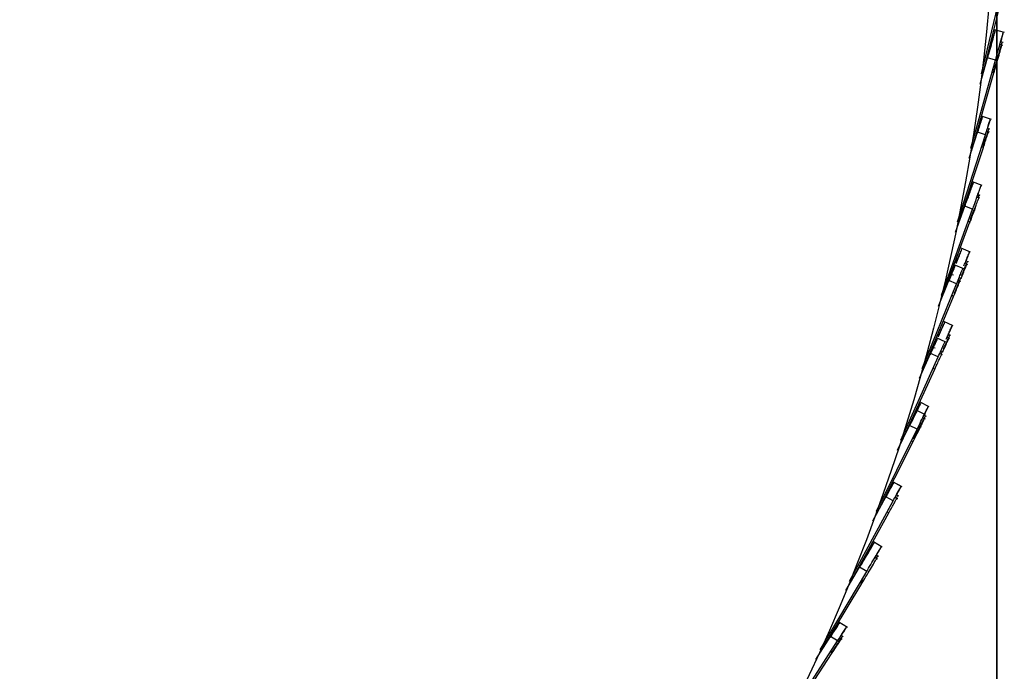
# Model space of a CAD drawing. Header units: millimetres. Extents: x 5 to 415, y 5 to 292.
# Tile 9 of 79: x 78.94 to 90.85, y 46.7 to 54.59. Entities that reach past the tile are written whole.
import ezdxf

# ---------------------------------------------------------------- set-up
doc = ezdxf.new("R2010")
doc.units = ezdxf.units.MM
doc.layers.add('CONTORNI', color=7, linetype='Continuous', lineweight=35)
doc.styles.add('SLDTEXTSTYLE0', font='TXT', dxfattribs={"width": 0.75})
doc.dimstyles.new('SLDDIMSTYLE0', dxfattribs={"dimtxt": 2.645833, "dimasz": 2, "dimexe": 0, "dimexo": 0.0625, "dimgap": 0.661458, "dimtad": 1, "dimdec": 1, "dimlfac": 10, "dimrnd": 1e-09, "dimzin": 12, "dimdsep": 46, "dimtxsty": 'SLDTEXTSTYLE0', "dimsah": 1, "dimcen": 0.09, "dimadec": 0, "dimazin": 3, "dimtfac": 1, "dimtdec": 1, "dimtofl": 0, "dimtmove": 0, "dimatfit": 3, "dimfxl": 0, "dimfrac": 2, "dimtolj": 1, "dimtzin": 12, "dimarcsym": 0})

# ---------------------------------------------------------------- blocks, each defined once
blk = doc.blocks.new('_D_4')
at = {"layer": 'CONTORNI', "color": 7}
for p, q in [((42.163, 55.928), (42.163, 20.577)), ((90.763, 55.928), (90.763, 20.577)), ((42.163, 21.577), (90.763, 21.577))]:
    blk.add_line(p, q, dxfattribs=at)
for points in [[(42.163, 21.577), (44.163, 21.327), (44.163, 21.827)], [(90.763, 21.577), (88.763, 21.827), (88.763, 21.327)]]:
    blk.add_solid(points, dxfattribs=at)
at = {"layer": 'CONTORNI', "color": 7, "char_height": 2.6458, "attachment_point": 1, "style": 'SLDTEXTSTYLE0'}
for s, insert in [('%%c', (61.864, 24.988)), ('486', (65.858, 24.988))]:
    blk.add_mtext(s, dxfattribs=dict(at, insert=insert))

msp = doc.modelspace()

# ---------------------------------------------------------------- linework, layer by layer
at = {"color": 7, "linetype": 'Continuous', "lineweight": 25}
for p, q in [((90.578, 53.935), (90.836, 55.009)), ((90.586, 53.897), (90.822, 54.853)), ((90.586, 53.897), (90.822, 54.853)), ((90.854, 54.435), (90.733, 54.469)), ((90.837, 54.278), (90.8, 54.289)), ((90.837, 54.278), (90.8, 54.289)), ((90.84, 54.313), (90.809, 54.322)), ((90.562, 53.81), (90.651, 54.128)), ((90.747, 54.101), (90.651, 54.128)), ((90.449, 53.036), (90.747, 54.101)), ((90.456, 52.998), (90.728, 53.945)), ((90.456, 52.998), (90.728, 53.945)), ((90.728, 53.945), (90.705, 53.951)), ((90.728, 53.945), (90.705, 53.951)), ((90.732, 53.98), (90.715, 53.985)), ((90.722, 53.946), (90.732, 53.98)), ((90.698, 53.383), (90.579, 53.421)), ((90.679, 53.263), (90.649, 53.272)), ((90.287, 52.144), (90.625, 53.196)), ((90.428, 52.912), (90.529, 53.227)), ((90.625, 53.196), (90.529, 53.227)), ((90.674, 53.228), (90.638, 53.239)), ((90.674, 53.228), (90.638, 53.239)), ((90.293, 52.105), (90.6, 53.041)), ((90.293, 52.105), (90.6, 53.041)), ((90.6, 53.041), (90.577, 53.048)), ((90.6, 53.041), (90.577, 53.048)), ((90.605, 53.076), (90.588, 53.081)), ((90.594, 53.043), (90.605, 53.076)), ((90.586, 52.583), (90.468, 52.626)), ((90.421, 52.453), (90.424, 52.462)), ((90.423, 52.463), (90.427, 52.475)), ((90.425, 52.469), (90.438, 52.506)), ((90.429, 52.482), (90.425, 52.47)), ((90.557, 52.428), (90.521, 52.441)), ((90.557, 52.428), (90.521, 52.441)), ((90.563, 52.463), (90.533, 52.474)), ((90.262, 52.02), (90.374, 52.331)), ((90.468, 52.297), (90.374, 52.331)), ((90.092, 51.257), (90.468, 52.297)), ((90.444, 52.177), (90.484, 52.284)), ((90.078, 51.17), (90.438, 52.142)), ((90.078, 51.17), (90.438, 52.142)), ((90.438, 52.142), (90.416, 52.151)), ((90.438, 52.142), (90.416, 52.151)), ((90.445, 51.776), (90.33, 51.823)), ((90.364, 51.575), (90.248, 51.622)), ((90.411, 51.622), (90.375, 51.637)), ((90.419, 51.657), (90.388, 51.669)), ((90.238, 51.496), (90.22, 51.503)), ((89.861, 50.369), (90.277, 51.394)), ((90.059, 51.124), (90.184, 51.432)), ((90.277, 51.394), (90.184, 51.432)), ((90.328, 51.421), (90.294, 51.436)), ((90.336, 51.456), (90.307, 51.468)), ((90.24, 51.241), (90.218, 51.25)), ((89.865, 50.334), (90.24, 51.241)), ((90.236, 50.884), (90.122, 50.936)), ((90.205, 50.766), (90.175, 50.779)), ((90.147, 50.686), (90.033, 50.738)), ((90.196, 50.732), (90.161, 50.748)), ((89.827, 50.249), (89.962, 50.55)), ((90.053, 50.509), (89.962, 50.55)), ((90.018, 50.613), (90.001, 50.62)), ((90.106, 50.534), (90.072, 50.55)), ((90.115, 50.568), (90.086, 50.581)), ((89.6, 49.501), (90.053, 50.509)), ((89.601, 49.462), (90.011, 50.358)), ((90.011, 50.358), (89.99, 50.367)), ((89.946, 49.904), (89.834, 49.96)), ((89.898, 49.808), (89.786, 49.863)), ((89.862, 49.691), (89.833, 49.705)), ((89.9, 49.754), (89.866, 49.771)), ((89.91, 49.787), (89.881, 49.802)), ((89.306, 48.642), (89.797, 49.633)), ((89.561, 49.381), (89.708, 49.677)), ((89.797, 49.633), (89.708, 49.677)), ((89.851, 49.657), (89.818, 49.674)), ((89.306, 48.603), (89.749, 49.483)), ((89.749, 49.483), (89.728, 49.493)), ((89.615, 48.936), (89.505, 48.996)), ((89.616, 48.937), (89.506, 48.997)), ((89.42, 48.812), (89.458, 48.882)), ((88.981, 47.795), (89.509, 48.767)), ((89.263, 48.524), (89.421, 48.814)), ((89.509, 48.767), (89.421, 48.814)), ((89.563, 48.788), (89.53, 48.806)), ((89.563, 48.789), (89.531, 48.807)), ((89.575, 48.822), (89.547, 48.837)), ((89.574, 48.821), (89.547, 48.836)), ((89.455, 48.619), (89.435, 48.63)), ((88.979, 47.756), (89.455, 48.619)), ((89.377, 48.207), (89.27, 48.271)), ((89.32, 48.06), (89.287, 48.08)), ((89.333, 48.093), (89.305, 48.109)), ((88.625, 46.961), (89.188, 47.912)), ((88.934, 47.679), (89.102, 47.963)), ((89.188, 47.912), (89.102, 47.963)), ((89.124, 47.769), (89.142, 47.799)), ((89.142, 47.799), (89.127, 47.808)), ((88.621, 46.922), (89.129, 47.766)), ((89.129, 47.766), (89.109, 47.778)), ((88.955, 47.231), (88.85, 47.299)), ((88.573, 46.846), (88.751, 47.124)), ((88.836, 47.07), (88.751, 47.124)), ((88.891, 47.087), (88.86, 47.108)), ((88.905, 47.12), (88.879, 47.137)), ((88.237, 46.14), (88.836, 47.07)), ((88.766, 46.929), (88.785, 46.958)), ((88.232, 46.101), (88.771, 46.926)), ((88.771, 46.926), (88.751, 46.939))]:
    msp.add_line(p, q, dxfattribs=at)
msp.add_circle((66.463, 56.928), 24.3, dxfattribs=at)
for points, knots in [([(90.651, 54.128), (90.652, 54.13), (90.656, 54.145), (90.677, 54.221), (90.705, 54.323), (90.73, 54.409), (90.744, 54.46), (90.744, 54.46), (90.744, 54.46)], [0, 0, 0, 0, 0.048158, 0.268748, 0.489406, 0.709976, 0.883136, 1, 1, 1, 1]), ([(90.651, 54.128), (90.652, 54.13), (90.656, 54.144), (90.677, 54.219), (90.705, 54.321), (90.729, 54.407), (90.744, 54.458), (90.744, 54.458), (90.744, 54.458)], [0, 0, 0, 0, 0.037423, 0.260501, 0.483647, 0.706705, 0.881818, 1, 1, 1, 1]), ([(90.651, 54.128), (90.651, 54.13), (90.655, 54.144), (90.676, 54.219), (90.705, 54.321), (90.729, 54.407), (90.743, 54.458), (90.743, 54.458), (90.743, 54.458)], [0, 0, 0, 0, 0.036891, 0.260092, 0.483362, 0.706543, 0.881752, 1, 1, 1, 1]), ([(90.653, 54.127), (90.66, 54.153), (90.674, 54.205), (90.705, 54.312), (90.728, 54.397), (90.743, 54.448), (90.743, 54.448), (90.743, 54.448)], [0, 0, 0, 0, 0.2263727, 0.459817, 0.693169, 0.8763636, 1, 1, 1, 1]), ([(90.653, 54.127), (90.66, 54.153), (90.674, 54.205), (90.705, 54.312), (90.728, 54.397), (90.743, 54.448), (90.743, 54.448), (90.743, 54.448)], [0, 0, 0, 0, 0.2263727, 0.459817, 0.693169, 0.8763636, 1, 1, 1, 1]), ([(90.747, 54.101), (90.748, 54.103), (90.752, 54.118), (90.773, 54.194), (90.802, 54.296), (90.826, 54.382), (90.84, 54.433), (90.84, 54.433), (90.84, 54.433)], [0, 0, 0, 0, 0.048158, 0.268748, 0.489406, 0.709976, 0.883136, 1, 1, 1, 1]), ([(90.809, 54.322), (90.815, 54.343), (90.828, 54.388), (90.84, 54.431), (90.84, 54.431), (90.84, 54.431)], [0, 0, 0, 0, 0.335924, 0.732413, 1, 1, 1, 1]), ([(90.809, 54.322), (90.815, 54.343), (90.828, 54.388), (90.84, 54.431), (90.84, 54.431), (90.84, 54.431)], [0, 0, 0, 0, 0.335554, 0.732264, 1, 1, 1, 1]), ([(90.811, 54.322), (90.816, 54.339), (90.828, 54.381), (90.839, 54.421), (90.839, 54.421), (90.839, 54.421)], [0, 0, 0, 0, 0.299149, 0.717595, 1, 1, 1, 1]), ([(90.811, 54.322), (90.816, 54.339), (90.828, 54.381), (90.839, 54.421), (90.839, 54.421), (90.839, 54.421)], [0, 0, 0, 0, 0.299149, 0.717595, 1, 1, 1, 1]), ([(90.728, 53.945), (90.729, 53.947), (90.733, 53.962), (90.754, 54.038), (90.784, 54.139), (90.808, 54.226), (90.823, 54.276), (90.823, 54.277), (90.823, 54.277)], [0, 0, 0, 0, 0.048158, 0.268748, 0.489406, 0.709976, 0.883136, 1, 1, 1, 1]), ([(90.728, 53.945), (90.729, 53.947), (90.733, 53.962), (90.754, 54.038), (90.784, 54.139), (90.808, 54.226), (90.823, 54.276), (90.823, 54.277), (90.823, 54.277)], [0, 0, 0, 0, 0.048158, 0.268748, 0.489406, 0.709976, 0.883136, 1, 1, 1, 1]), ([(90.732, 53.98), (90.733, 53.983), (90.737, 53.997), (90.758, 54.073), (90.787, 54.175), (90.812, 54.261), (90.827, 54.312), (90.827, 54.312), (90.827, 54.312)], [0, 0, 0, 0, 0.048158, 0.268748, 0.489406, 0.709976, 0.883136, 1, 1, 1, 1]), ([(90.528, 53.215), (90.544, 53.266), (90.577, 53.369), (90.59, 53.409), (90.588, 53.402), (90.587, 53.401)], [0, 0, 0, 0, 0.443594, 0.88675, 1, 1, 1, 1]), ([(90.528, 53.215), (90.544, 53.266), (90.577, 53.369), (90.59, 53.409), (90.588, 53.402), (90.587, 53.401)], [0, 0, 0, 0, 0.443594, 0.88675, 1, 1, 1, 1]), ([(90.529, 53.227), (90.546, 53.278), (90.579, 53.381), (90.592, 53.421), (90.589, 53.414), (90.589, 53.412)], [0, 0, 0, 0, 0.443594, 0.88675, 1, 1, 1, 1]), ([(90.529, 53.225), (90.546, 53.276), (90.579, 53.379), (90.592, 53.419), (90.589, 53.412), (90.589, 53.41)], [0, 0, 0, 0, 0.443594, 0.88675, 1, 1, 1, 1]), ([(90.529, 53.224), (90.545, 53.276), (90.578, 53.379), (90.591, 53.419), (90.589, 53.412), (90.588, 53.41)], [0, 0, 0, 0, 0.443594, 0.88675, 1, 1, 1, 1]), ([(90.625, 53.196), (90.641, 53.248), (90.674, 53.351), (90.687, 53.391), (90.685, 53.383), (90.684, 53.382)], [0, 0, 0, 0, 0.443594, 0.88675, 1, 1, 1, 1]), ([(90.649, 53.272), (90.656, 53.294), (90.679, 53.364), (90.686, 53.388), (90.684, 53.381), (90.684, 53.38)], [0, 0, 0, 0, 0.255649, 0.848495, 1, 1, 1, 1]), ([(90.649, 53.272), (90.656, 53.294), (90.679, 53.364), (90.687, 53.388), (90.684, 53.381), (90.684, 53.38)], [0, 0, 0, 0, 0.255978, 0.848562, 1, 1, 1, 1]), ([(90.651, 53.272), (90.657, 53.29), (90.678, 53.357), (90.685, 53.378), (90.683, 53.371), (90.682, 53.37)], [0, 0, 0, 0, 0.22529, 0.842316, 1, 1, 1, 1]), ([(90.651, 53.272), (90.657, 53.29), (90.678, 53.357), (90.685, 53.378), (90.683, 53.371), (90.682, 53.37)], [0, 0, 0, 0, 0.22529, 0.842316, 1, 1, 1, 1]), ([(90.6, 53.041), (90.616, 53.092), (90.65, 53.195), (90.663, 53.235), (90.661, 53.228), (90.66, 53.226)], [0, 0, 0, 0, 0.443594, 0.88675, 1, 1, 1, 1]), ([(90.6, 53.041), (90.616, 53.092), (90.65, 53.195), (90.663, 53.235), (90.661, 53.228), (90.66, 53.226)], [0, 0, 0, 0, 0.443594, 0.88675, 1, 1, 1, 1]), ([(90.605, 53.076), (90.622, 53.127), (90.655, 53.23), (90.668, 53.27), (90.666, 53.263), (90.665, 53.261)], [0, 0, 0, 0, 0.443594, 0.88675, 1, 1, 1, 1]), ([(90.374, 52.329), (90.377, 52.336), (90.383, 52.353), (90.41, 52.428), (90.442, 52.515), (90.466, 52.583), (90.481, 52.624), (90.478, 52.615), (90.477, 52.614)], [0, 0, 0, 0, 0.133518, 0.356166, 0.554957, 0.753565, 0.951864, 1, 1, 1, 1]), ([(90.412, 52.427), (90.421, 52.453), (90.44, 52.507), (90.464, 52.573), (90.479, 52.614), (90.477, 52.607), (90.476, 52.606)], [0, 0, 0, 0, 0.3089038, 0.6378688, 0.9663226, 1, 1, 1, 1]), ([(90.412, 52.427), (90.421, 52.453), (90.44, 52.507), (90.464, 52.573), (90.479, 52.614), (90.477, 52.607), (90.476, 52.606)], [0, 0, 0, 0, 0.3089038, 0.6378688, 0.9663226, 1, 1, 1, 1]), ([(90.439, 52.507), (90.439, 52.509), (90.45, 52.538), (90.466, 52.583), (90.481, 52.624), (90.478, 52.615), (90.477, 52.613)], [0, 0, 0, 0, 0.02906, 0.462358, 0.894983, 1, 1, 1, 1]), ([(90.466, 52.286), (90.469, 52.292), (90.475, 52.309), (90.502, 52.385), (90.534, 52.471), (90.559, 52.54), (90.573, 52.58), (90.57, 52.572), (90.57, 52.57)], [0, 0, 0, 0, 0.1335181, 0.3561665, 0.5549573, 0.7535651, 0.9518642, 1, 1, 1, 1]), ([(90.466, 52.286), (90.469, 52.292), (90.475, 52.309), (90.502, 52.385), (90.534, 52.471), (90.559, 52.54), (90.573, 52.58), (90.57, 52.572), (90.57, 52.57)], [0, 0, 0, 0, 0.133518, 0.356166, 0.554957, 0.753565, 0.951864, 1, 1, 1, 1]), ([(90.533, 52.474), (90.533, 52.475), (90.544, 52.504), (90.56, 52.549), (90.575, 52.59), (90.572, 52.581), (90.571, 52.579)], [0, 0, 0, 0, 0.024431, 0.459795, 0.894483, 1, 1, 1, 1]), ([(90.521, 52.441), (90.527, 52.458), (90.539, 52.49), (90.535, 52.479), (90.533, 52.474)], [0, 0, 0, 0, 0.5227, 1, 1, 1, 1]), ([(90.539, 52.434), (90.545, 52.451), (90.553, 52.471), (90.55, 52.463), (90.549, 52.462)], [0, 0, 0, 0, 0.77904, 1, 1, 1, 1]), ([(90.438, 52.142), (90.456, 52.193), (90.494, 52.294), (90.509, 52.336), (90.505, 52.325), (90.487, 52.275), (90.462, 52.21), (90.436, 52.139), (90.428, 52.115), (90.444, 52.16), (90.474, 52.24), (90.506, 52.329), (90.532, 52.397), (90.547, 52.437), (90.543, 52.428), (90.543, 52.427)], [0, 0, 0, 0, 0.06569, 0.1310715, 0.1964239, 0.261852, 0.3273496, 0.3928657, 0.4958015, 0.5988096, 0.7018982, 0.7939404, 0.885898, 0.9777126, 1, 1, 1, 1]), ([(90.438, 52.142), (90.456, 52.193), (90.494, 52.294), (90.509, 52.336), (90.505, 52.325), (90.487, 52.275), (90.462, 52.21), (90.436, 52.139), (90.428, 52.115), (90.444, 52.16), (90.474, 52.24), (90.506, 52.329), (90.532, 52.397), (90.547, 52.437), (90.543, 52.428), (90.543, 52.427)], [0, 0, 0, 0, 0.06569, 0.131071, 0.196424, 0.261852, 0.32735, 0.392866, 0.495802, 0.59881, 0.701898, 0.79394, 0.885898, 0.977713, 1, 1, 1, 1]), ([(90.27, 51.637), (90.275, 51.651), (90.294, 51.696), (90.318, 51.755), (90.337, 51.802), (90.337, 51.801), (90.337, 51.801)], [0, 0, 0, 0, 0.1402045, 0.4460734, 0.7716427, 1, 1, 1, 1]), ([(90.272, 51.649), (90.278, 51.663), (90.296, 51.707), (90.32, 51.767), (90.339, 51.813), (90.339, 51.813), (90.339, 51.813)], [0, 0, 0, 0, 0.140204, 0.446073, 0.771643, 1, 1, 1, 1]), ([(90.272, 51.647), (90.278, 51.661), (90.296, 51.705), (90.32, 51.765), (90.339, 51.811), (90.339, 51.811), (90.339, 51.811)], [0, 0, 0, 0, 0.140204, 0.446073, 0.771643, 1, 1, 1, 1]), ([(90.272, 51.647), (90.277, 51.661), (90.295, 51.705), (90.32, 51.764), (90.339, 51.811), (90.338, 51.811), (90.338, 51.811)], [0, 0, 0, 0, 0.1402045, 0.4460734, 0.7716427, 1, 1, 1, 1]), ([(90.365, 51.611), (90.371, 51.625), (90.389, 51.67), (90.413, 51.729), (90.432, 51.776), (90.432, 51.775), (90.432, 51.775)], [0, 0, 0, 0, 0.140204, 0.446073, 0.771643, 1, 1, 1, 1]), ([(90.389, 51.669), (90.396, 51.688), (90.415, 51.733), (90.431, 51.773), (90.431, 51.773), (90.431, 51.773)], [0, 0, 0, 0, 0.290029, 0.707313, 1, 1, 1, 1]), ([(90.389, 51.669), (90.396, 51.688), (90.415, 51.733), (90.431, 51.773), (90.431, 51.773), (90.431, 51.773)], [0, 0, 0, 0, 0.289612, 0.707141, 1, 1, 1, 1]), ([(90.39, 51.668), (90.397, 51.684), (90.414, 51.726), (90.429, 51.764), (90.429, 51.764), (90.429, 51.764)], [0, 0, 0, 0, 0.253688, 0.692331, 1, 1, 1, 1]), ([(90.182, 51.42), (90.193, 51.449), (90.215, 51.503), (90.238, 51.56), (90.252, 51.592), (90.257, 51.606), (90.256, 51.604), (90.256, 51.604)], [0, 0, 0, 0, 0.273165, 0.518702, 0.739635, 0.938964, 1, 1, 1, 1]), ([(90.184, 51.432), (90.196, 51.461), (90.218, 51.515), (90.241, 51.571), (90.254, 51.604), (90.26, 51.618), (90.259, 51.616), (90.259, 51.616)], [0, 0, 0, 0, 0.273165, 0.518702, 0.739635, 0.938964, 1, 1, 1, 1]), ([(90.184, 51.43), (90.195, 51.458), (90.218, 51.513), (90.24, 51.569), (90.254, 51.602), (90.259, 51.616), (90.259, 51.614), (90.258, 51.613)], [0, 0, 0, 0, 0.273165, 0.518702, 0.739635, 0.938964, 1, 1, 1, 1]), ([(90.184, 51.43), (90.195, 51.458), (90.217, 51.513), (90.24, 51.569), (90.253, 51.602), (90.259, 51.616), (90.258, 51.614), (90.258, 51.613)], [0, 0, 0, 0, 0.273165, 0.518702, 0.739635, 0.938964, 1, 1, 1, 1]), ([(90.33, 51.458), (90.336, 51.472), (90.354, 51.516), (90.378, 51.575), (90.398, 51.622), (90.397, 51.622), (90.397, 51.621)], [0, 0, 0, 0, 0.138139, 0.444742, 0.771094, 1, 1, 1, 1]), ([(90.337, 51.492), (90.343, 51.506), (90.361, 51.551), (90.386, 51.61), (90.405, 51.657), (90.405, 51.656), (90.405, 51.656)], [0, 0, 0, 0, 0.140204, 0.446073, 0.771643, 1, 1, 1, 1]), ([(90.277, 51.394), (90.289, 51.423), (90.311, 51.477), (90.333, 51.534), (90.347, 51.566), (90.352, 51.58), (90.352, 51.578), (90.352, 51.578)], [0, 0, 0, 0, 0.273165, 0.518702, 0.739635, 0.938964, 1, 1, 1, 1]), ([(90.24, 51.241), (90.252, 51.27), (90.275, 51.324), (90.298, 51.38), (90.311, 51.413), (90.317, 51.427), (90.316, 51.425), (90.316, 51.424)], [0, 0, 0, 0, 0.273165, 0.518702, 0.739635, 0.938964, 1, 1, 1, 1]), ([(90.248, 51.276), (90.26, 51.304), (90.282, 51.359), (90.306, 51.415), (90.319, 51.447), (90.325, 51.461), (90.324, 51.459), (90.324, 51.459)], [0, 0, 0, 0, 0.273165, 0.518702, 0.739635, 0.938964, 1, 1, 1, 1]), ([(90.055, 50.752), (90.062, 50.766), (90.081, 50.81), (90.108, 50.868), (90.128, 50.914), (90.128, 50.914), (90.128, 50.914)], [0, 0, 0, 0, 0.140204, 0.446073, 0.771643, 1, 1, 1, 1]), ([(90.058, 50.764), (90.065, 50.777), (90.084, 50.821), (90.111, 50.88), (90.131, 50.926), (90.131, 50.925), (90.131, 50.925)], [0, 0, 0, 0, 0.140204, 0.446073, 0.771643, 1, 1, 1, 1]), ([(90.058, 50.761), (90.064, 50.775), (90.084, 50.819), (90.11, 50.877), (90.131, 50.924), (90.13, 50.923), (90.13, 50.923)], [0, 0, 0, 0, 0.140204, 0.446073, 0.771643, 1, 1, 1, 1]), ([(90.058, 50.762), (90.064, 50.775), (90.084, 50.819), (90.11, 50.877), (90.131, 50.924), (90.131, 50.923), (90.131, 50.923)], [0, 0, 0, 0, 0.1402045, 0.4460734, 0.7716427, 1, 1, 1, 1]), ([(90.15, 50.723), (90.156, 50.736), (90.176, 50.78), (90.202, 50.839), (90.223, 50.885), (90.222, 50.884), (90.222, 50.884)], [0, 0, 0, 0, 0.140204, 0.446073, 0.771643, 1, 1, 1, 1]), ([(90.175, 50.779), (90.184, 50.798), (90.204, 50.843), (90.222, 50.882), (90.222, 50.882), (90.222, 50.882)], [0, 0, 0, 0, 0.289705, 0.707179, 1, 1, 1, 1]), ([(90.175, 50.779), (90.184, 50.798), (90.204, 50.843), (90.222, 50.882), (90.222, 50.882), (90.222, 50.882)], [0, 0, 0, 0, 0.290132, 0.707355, 1, 1, 1, 1]), ([(90.177, 50.779), (90.184, 50.794), (90.203, 50.835), (90.219, 50.873), (90.219, 50.873), (90.219, 50.873)], [0, 0, 0, 0, 0.253801, 0.692378, 1, 1, 1, 1]), ([(89.959, 50.539), (89.972, 50.567), (89.996, 50.621), (90.021, 50.676), (90.036, 50.708), (90.042, 50.722), (90.041, 50.72), (90.041, 50.719)], [0, 0, 0, 0, 0.273165, 0.518702, 0.739635, 0.938964, 1, 1, 1, 1]), ([(89.962, 50.55), (89.975, 50.578), (89.999, 50.632), (90.024, 50.687), (90.039, 50.719), (90.045, 50.733), (90.044, 50.731), (90.044, 50.731)], [0, 0, 0, 0, 0.273165, 0.518702, 0.739635, 0.938964, 1, 1, 1, 1]), ([(89.962, 50.548), (89.974, 50.576), (89.998, 50.63), (90.023, 50.685), (90.038, 50.717), (90.044, 50.731), (90.043, 50.729), (90.043, 50.729)], [0, 0, 0, 0, 0.273165, 0.518702, 0.739635, 0.938964, 1, 1, 1, 1]), ([(89.962, 50.548), (89.974, 50.576), (89.999, 50.63), (90.023, 50.685), (90.038, 50.717), (90.044, 50.731), (90.043, 50.729), (90.043, 50.729)], [0, 0, 0, 0, 0.273165, 0.518702, 0.739635, 0.938964, 1, 1, 1, 1]), ([(90.053, 50.509), (90.066, 50.537), (90.09, 50.591), (90.115, 50.646), (90.13, 50.678), (90.136, 50.692), (90.135, 50.69), (90.135, 50.69)], [0, 0, 0, 0, 0.273165, 0.518702, 0.739635, 0.938964, 1, 1, 1, 1]), ([(90.109, 50.57), (90.115, 50.584), (90.135, 50.628), (90.161, 50.686), (90.183, 50.732), (90.182, 50.732), (90.182, 50.732)], [0, 0, 0, 0, 0.140204, 0.446073, 0.771643, 1, 1, 1, 1]), ([(90.118, 50.605), (90.124, 50.618), (90.144, 50.662), (90.17, 50.72), (90.191, 50.766), (90.191, 50.766), (90.191, 50.766)], [0, 0, 0, 0, 0.1402045, 0.4460734, 0.7716427, 1, 1, 1, 1]), ([(90.011, 50.358), (90.024, 50.386), (90.048, 50.439), (90.074, 50.494), (90.088, 50.526), (90.095, 50.54), (90.094, 50.538), (90.094, 50.538)], [0, 0, 0, 0, 0.273165, 0.518702, 0.739635, 0.938964, 1, 1, 1, 1]), ([(90.089, 50.542), (90.092, 50.548), (90.099, 50.565), (90.104, 50.574), (90.103, 50.572), (90.103, 50.572)], [0, 0, 0, 0, 0.313606, 0.839094, 1, 1, 1, 1]), ([(89.708, 49.677), (89.741, 49.743), (89.806, 49.876), (89.842, 49.947), (89.842, 49.947), (89.842, 49.948)], [0, 0, 0, 0, 0.375669, 0.750161, 1, 1, 1, 1]), ([(89.71, 49.681), (89.742, 49.745), (89.806, 49.875), (89.841, 49.945), (89.841, 49.945), (89.841, 49.945)], [0, 0, 0, 0, 0.367837, 0.747027, 1, 1, 1, 1]), ([(89.71, 49.681), (89.742, 49.745), (89.806, 49.875), (89.841, 49.945), (89.841, 49.945), (89.841, 49.945)], [0, 0, 0, 0, 0.367984, 0.747086, 1, 1, 1, 1]), ([(89.798, 49.855), (89.813, 49.886), (89.84, 49.94), (89.839, 49.937), (89.838, 49.936)], [0, 0, 0, 0, 0.567909, 1, 1, 1, 1]), ([(89.711, 49.68), (89.746, 49.749), (89.781, 49.82), (89.794, 49.846), (89.794, 49.846)], [0, 0, 0, 0, 0.978121, 1, 1, 1, 1]), ([(89.797, 49.633), (89.83, 49.699), (89.896, 49.831), (89.931, 49.903), (89.931, 49.903), (89.931, 49.903)], [0, 0, 0, 0, 0.375669, 0.750161, 1, 1, 1, 1]), ([(89.866, 49.771), (89.873, 49.784), (89.91, 49.86), (89.929, 49.899), (89.93, 49.9), (89.931, 49.901)], [0, 0, 0, 0, 0.116089, 0.646285, 1, 1, 1, 1]), ([(89.866, 49.77), (89.873, 49.784), (89.91, 49.86), (89.93, 49.899), (89.93, 49.9), (89.931, 49.901)], [0, 0, 0, 0, 0.116374, 0.646399, 1, 1, 1, 1]), ([(89.868, 49.77), (89.873, 49.78), (89.908, 49.852), (89.927, 49.889), (89.928, 49.891), (89.928, 49.892)], [0, 0, 0, 0, 0.093075, 0.637075, 1, 1, 1, 1]), ([(89.749, 49.483), (89.783, 49.549), (89.849, 49.681), (89.885, 49.752), (89.885, 49.752), (89.885, 49.752)], [0, 0, 0, 0, 0.375669, 0.750161, 1, 1, 1, 1]), ([(89.76, 49.517), (89.793, 49.583), (89.859, 49.715), (89.895, 49.786), (89.895, 49.786), (89.895, 49.786)], [0, 0, 0, 0, 0.375669, 0.750161, 1, 1, 1, 1]), ([(89.42, 48.812), (89.445, 48.858), (89.495, 48.95), (89.516, 48.989), (89.513, 48.984), (89.513, 48.983)], [0, 0, 0, 0, 0.424212, 0.846638, 1, 1, 1, 1]), ([(89.421, 48.814), (89.446, 48.86), (89.496, 48.952), (89.517, 48.991), (89.514, 48.986), (89.513, 48.985)], [0, 0, 0, 0, 0.424212, 0.846638, 1, 1, 1, 1]), ([(89.417, 48.803), (89.442, 48.849), (89.492, 48.941), (89.513, 48.98), (89.51, 48.975), (89.51, 48.974)], [0, 0, 0, 0, 0.4242122, 0.8466381, 1, 1, 1, 1]), ([(89.509, 48.767), (89.534, 48.813), (89.584, 48.904), (89.605, 48.943), (89.602, 48.938), (89.601, 48.937)], [0, 0, 0, 0, 0.424212, 0.846638, 1, 1, 1, 1]), ([(89.547, 48.837), (89.557, 48.855), (89.591, 48.917), (89.604, 48.941), (89.601, 48.936), (89.601, 48.935)], [0, 0, 0, 0, 0.2315377, 0.795319, 1, 1, 1, 1]), ([(89.547, 48.836), (89.557, 48.855), (89.591, 48.917), (89.604, 48.941), (89.601, 48.936), (89.601, 48.935)], [0, 0, 0, 0, 0.2357331, 0.7964364, 1, 1, 1, 1]), ([(89.549, 48.837), (89.557, 48.851), (89.589, 48.91), (89.601, 48.931), (89.598, 48.927), (89.597, 48.926)], [0, 0, 0, 0, 0.2007884, 0.7871288, 1, 1, 1, 1]), ([(89.455, 48.619), (89.48, 48.664), (89.531, 48.756), (89.552, 48.795), (89.55, 48.79), (89.549, 48.789)], [0, 0, 0, 0, 0.424212, 0.846638, 1, 1, 1, 1]), ([(89.547, 48.797), (89.553, 48.809), (89.564, 48.829), (89.562, 48.824), (89.56, 48.822)], [0, 0, 0, 0, 0.604627, 1, 1, 1, 1]), ([(89.102, 47.963), (89.103, 47.965), (89.111, 47.978), (89.151, 48.046), (89.205, 48.137), (89.251, 48.214), (89.278, 48.26), (89.278, 48.26), (89.278, 48.26)], [0, 0, 0, 0, 0.048158, 0.268748, 0.489406, 0.709976, 0.883136, 1, 1, 1, 1]), ([(89.102, 47.963), (89.103, 47.964), (89.111, 47.977), (89.151, 48.044), (89.204, 48.135), (89.25, 48.212), (89.277, 48.258), (89.277, 48.258), (89.277, 48.258)], [0, 0, 0, 0, 0.037423, 0.260501, 0.483647, 0.706705, 0.881818, 1, 1, 1, 1]), ([(89.102, 47.963), (89.103, 47.964), (89.111, 47.977), (89.15, 48.044), (89.204, 48.135), (89.25, 48.212), (89.277, 48.257), (89.277, 48.258), (89.277, 48.258)], [0, 0, 0, 0, 0.036785, 0.260011, 0.483305, 0.70651, 0.881739, 1, 1, 1, 1]), ([(89.104, 47.962), (89.117, 47.985), (89.145, 48.031), (89.202, 48.127), (89.247, 48.203), (89.274, 48.248), (89.274, 48.249), (89.274, 48.249)], [0, 0, 0, 0, 0.226373, 0.459817, 0.693169, 0.876364, 1, 1, 1, 1]), ([(89.188, 47.912), (89.189, 47.914), (89.197, 47.927), (89.237, 47.995), (89.291, 48.086), (89.337, 48.163), (89.364, 48.209), (89.364, 48.209), (89.364, 48.209)], [0, 0, 0, 0, 0.048158, 0.268748, 0.489406, 0.709976, 0.883136, 1, 1, 1, 1]), ([(89.305, 48.109), (89.317, 48.128), (89.341, 48.169), (89.363, 48.206), (89.363, 48.207), (89.363, 48.207)], [0, 0, 0, 0, 0.336604, 0.732687, 1, 1, 1, 1]), ([(89.305, 48.109), (89.316, 48.128), (89.341, 48.169), (89.363, 48.206), (89.363, 48.207), (89.363, 48.207)], [0, 0, 0, 0, 0.336164, 0.73251, 1, 1, 1, 1]), ([(89.307, 48.108), (89.316, 48.124), (89.338, 48.162), (89.359, 48.197), (89.36, 48.198), (89.36, 48.198)], [0, 0, 0, 0, 0.299907, 0.7179, 1, 1, 1, 1]), ([(89.129, 47.766), (89.13, 47.768), (89.138, 47.781), (89.179, 47.849), (89.233, 47.939), (89.279, 48.016), (89.307, 48.062), (89.307, 48.062), (89.307, 48.062)], [0, 0, 0, 0, 0.048158, 0.268748, 0.489406, 0.709976, 0.883136, 1, 1, 1, 1]), ([(89.304, 48.069), (89.309, 48.078), (89.321, 48.097), (89.32, 48.096), (89.32, 48.095)], [0, 0, 0, 0, 0.440744, 1, 1, 1, 1]), ([(88.747, 47.113), (88.776, 47.158), (88.835, 47.249), (88.857, 47.285), (88.853, 47.278), (88.852, 47.277)], [0, 0, 0, 0, 0.443594, 0.88675, 1, 1, 1, 1]), ([(88.751, 47.124), (88.781, 47.169), (88.839, 47.26), (88.862, 47.296), (88.858, 47.289), (88.857, 47.288)], [0, 0, 0, 0, 0.443594, 0.88675, 1, 1, 1, 1]), ([(88.751, 47.122), (88.78, 47.167), (88.838, 47.258), (88.861, 47.294), (88.857, 47.287), (88.856, 47.286)], [0, 0, 0, 0, 0.443594, 0.88675, 1, 1, 1, 1]), ([(88.751, 47.122), (88.78, 47.167), (88.838, 47.258), (88.861, 47.294), (88.857, 47.287), (88.856, 47.286)], [0, 0, 0, 0, 0.443594, 0.88675, 1, 1, 1, 1]), ([(88.836, 47.07), (88.865, 47.115), (88.923, 47.206), (88.946, 47.241), (88.942, 47.235), (88.941, 47.234)], [0, 0, 0, 0, 0.443594, 0.88675, 1, 1, 1, 1]), ([(88.879, 47.137), (88.891, 47.155), (88.931, 47.218), (88.945, 47.239), (88.941, 47.233), (88.94, 47.232)], [0, 0, 0, 0, 0.256166, 0.848601, 1, 1, 1, 1]), ([(88.879, 47.137), (88.891, 47.155), (88.932, 47.218), (88.945, 47.239), (88.941, 47.233), (88.94, 47.232)], [0, 0, 0, 0, 0.256536, 0.848676, 1, 1, 1, 1]), ([(88.88, 47.136), (88.891, 47.152), (88.929, 47.211), (88.941, 47.23), (88.937, 47.224), (88.936, 47.223)], [0, 0, 0, 0, 0.225895, 0.842439, 1, 1, 1, 1]), ([(88.771, 46.926), (88.801, 46.971), (88.86, 47.062), (88.883, 47.097), (88.879, 47.091), (88.878, 47.089)], [0, 0, 0, 0, 0.443594, 0.88675, 1, 1, 1, 1]), ([(88.785, 46.958), (88.815, 47.004), (88.874, 47.094), (88.897, 47.13), (88.893, 47.123), (88.892, 47.122)], [0, 0, 0, 0, 0.443594, 0.88675, 1, 1, 1, 1])]:
    msp.add_open_spline(points, degree=3, knots=knots, dxfattribs=at)

# ---------------------------------------------------------------- dimensions: what is measured, and where the dimension line sits
at = {"layer": 'CONTORNI', "color": 7}
dim = msp.add_linear_dim(base=(90.763, 21.577), p1=(42.163, 56.928), p2=(90.763, 56.928), text='%%c<>', dimstyle='SLDDIMSTYLE0', dxfattribs=at)
dim.commit()
dim.dimension.update_dxf_attribs({"geometry": '_D_4', "text_midpoint": (66.793, 21.577), "dimtype": 160})

doc.saveas('drawing.dxf')
